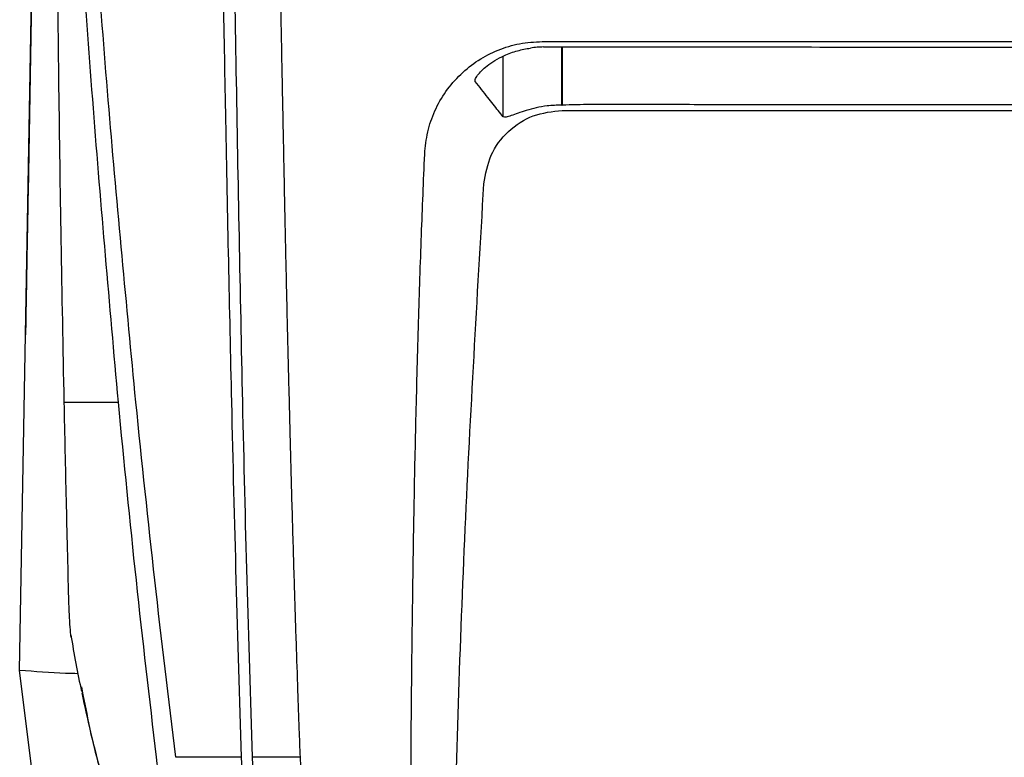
# Model space of a CAD drawing. Extents: x 106 to 315, y 19 to 260.
# Tile 102 of 132: x 195 to 209, y 216 to 227. Entities that reach past the tile are written whole.
import ezdxf

# ---------------------------------------------------------------- set-up
doc = ezdxf.new("R2010")
doc.units = 0
doc.layers.get('0').update_dxf_attribs({"linetype": 'CONTINUOUS'})

msp = doc.modelspace()

# ---------------------------------------------------------------- linework, layer by layer
at = {"color": 7, "linetype": 'CONTINUOUS'}
for p, q in [((194.856, 233.66), (194.694, 224.39)), ((194.658, 222.315), (194.817, 231.458)), ((202.474, 225.664), (202.48, 225.664)), ((194.572, 217.426), (194.658, 222.315)), ((195.355, 211.108), (194.572, 217.426)), ((195.472, 217.18), (195.495, 217.066))]:
    msp.add_line(p, q, dxfattribs=at)
at = {"color": 8, "linetype": 'CONTINUOUS'}
for p, q in [((201.621, 225.495), (201.621, 226.377)), ((202.474, 225.664), (202.474, 226.514)), ((202.48, 226.514), (202.48, 225.664)), ((201.215, 226.008), (201.215, 226.039))]:
    msp.add_line(p, q, dxfattribs=at)
at = {"color": 7, "linetype": 'CONTINUOUS'}
for points, knots in [([(196.011, 221.334), (195.885, 222.76), (195.631, 225.612), (195.344, 229.945), (195.11, 234.311), (194.999, 237.241), (194.944, 238.706)], [0, 0, 0, 0, 0.2489996, 0.4980139, 0.749023, 1, 1, 1, 1]), ([(196.266, 221.334), (196.131, 222.754), (195.858, 225.614), (195.544, 229.939), (195.287, 234.31), (195.173, 237.232), (195.115, 238.706)], [0, 0, 0, 0, 0.248079, 0.499482, 0.747578, 1, 1, 1, 1]), ([(197.664, 221.334), (197.634, 222.701), (197.591, 224.67), (197.554, 226.733), (197.541, 227.499), (197.537, 227.737), (197.533, 227.976), (197.529, 228.214), (197.525, 228.453), (197.52, 228.707), (197.515, 229.02), (197.508, 229.433), (197.5, 229.974), (197.489, 230.644), (197.476, 231.442), (197.462, 232.308), (197.448, 233.163), (197.436, 233.926), (197.425, 234.58), (197.416, 235.124), (197.408, 235.559), (197.404, 235.812), (197.402, 235.92)], [0, 0, 0, 0, 0.283899, 0.408823, 0.425183, 0.441543, 0.457902, 0.474262, 0.490623, 0.506983, 0.526528, 0.554815, 0.591845, 0.637618, 0.692134, 0.755393, 0.814865, 0.866856, 0.911364, 0.948391, 0.977936, 1, 1, 1, 1]), ([(197.573, 235.92), (197.6, 234.287), (197.653, 231.022), (197.721, 226.153), (197.786, 222.94), (197.819, 221.334)], [0, 0, 0, 0, 0.333347, 0.66668, 1, 1, 1, 1]), ([(198.664, 216.155), (198.659, 216.292), (198.647, 216.614), (198.628, 217.17), (198.604, 217.871), (198.577, 218.717), (198.549, 219.661), (198.523, 220.595), (198.499, 221.548), (198.476, 222.497), (198.454, 223.48), (198.434, 224.401), (198.417, 225.279), (198.399, 226.162), (198.382, 227.086), (198.364, 228.116), (198.345, 229.213), (198.326, 230.289), (198.31, 231.225), (198.297, 231.971), (198.29, 232.405), (198.287, 232.591)], [0, 0, 0, 0, 0.02556, 0.060005, 0.103333, 0.155547, 0.216647, 0.277754, 0.327454, 0.391875, 0.451758, 0.507103, 0.559994, 0.611666, 0.667594, 0.727778, 0.798222, 0.865807, 0.921964, 0.966695, 1, 1, 1, 1]), ([(195.222, 221.334), (195.207, 222.119), (195.177, 223.644), (195.143, 225.947), (195.12, 228.234), (195.107, 229.905), (195.105, 230.806), (195.105, 230.932)], [0, 0, 0, 0, 0.247862, 0.481021, 0.722526, 0.960899, 1, 1, 1, 1]), ([(200.477, 224.951), (200.488, 225.059), (200.509, 225.275), (200.617, 225.584), (200.779, 225.87), (200.994, 226.12), (201.252, 226.325), (201.543, 226.476), (201.859, 226.573), (202.079, 226.586), (202.19, 226.592)], [0, 0, 0, 0, 0.125728, 0.25084, 0.376311, 0.502797, 0.627656, 0.751301, 0.874954, 1, 1, 1, 1]), ([(202.19, 226.593), (203.536, 226.592), (206.229, 226.591), (208.922, 226.592), (210.269, 226.592)], [0, 0, 0, 0, 0.500016, 1, 1, 1, 1]), ([(202.208, 226.513), (202.208, 226.513), (202.209, 226.513), (202.21, 226.513), (202.216, 226.513), (202.237, 226.514), (203.579, 226.518), (206.26, 226.51), (208.926, 226.511), (210.269, 226.512)], [0, 0, 0, 0, 0.0000192, 0.0001668, 0.0005747, 0.0021139, 0.008088, 0.500005, 1, 1, 1, 1]), ([(201.215, 226.024), (201.214, 226.029), (201.212, 226.045), (201.255, 226.115), (201.377, 226.242), (201.591, 226.375), (201.82, 226.461), (201.956, 226.486), (202.021, 226.497)], [0, 0, 0, 0, 0.057808, 0.19161, 0.433585, 0.699217, 0.857367, 1, 1, 1, 1]), ([(202.208, 226.513), (202.177, 226.512), (202.114, 226.509), (202.052, 226.501), (202.021, 226.497)], [0, 0, 0, 0, 0.500149, 1, 1, 1, 1]), ([(201.621, 225.495), (201.573, 225.555), (201.498, 225.649), (201.363, 225.819), (201.276, 225.93), (201.215, 226.008)], [0, 0, 0, 0, 0.356526, 0.552008, 1, 1, 1, 1]), ([(202.474, 225.664), (202.439, 225.663), (202.367, 225.662), (202.241, 225.652), (202.1, 225.627), (201.91, 225.576), (201.757, 225.516), (201.653, 225.482), (201.632, 225.49), (201.621, 225.495)], [0, 0, 0, 0, 0.083759, 0.167418, 0.301617, 0.43804, 0.701649, 0.845405, 1, 1, 1, 1]), ([(210.269, 225.668), (210.067, 225.668), (209.659, 225.668), (209.046, 225.668), (208.426, 225.669), (207.801, 225.669), (207.17, 225.669), (206.47, 225.67), (205.783, 225.67), (205.12, 225.671), (204.551, 225.671), (203.99, 225.672), (203.492, 225.672), (203.125, 225.673), (202.878, 225.673), (202.689, 225.67), (202.55, 225.666), (202.48, 225.664)], [0, 0, 0, 0, 0.078046, 0.1568362, 0.2363706, 0.3166493, 0.3976722, 0.4794394, 0.5861909, 0.6621412, 0.7351641, 0.8052598, 0.8780571, 0.9268993, 0.9467436, 0.973055, 1, 1, 1, 1]), ([(201.34, 224.519), (201.365, 224.661), (201.416, 224.945), (201.681, 225.298), (202.05, 225.539), (202.337, 225.572), (202.48, 225.588)], [0, 0, 0, 0, 0.2502105, 0.5002537, 0.7500322, 1, 1, 1, 1]), ([(202.48, 225.588), (203.779, 225.588), (206.294, 225.587), (208.87, 225.588), (210.163, 225.588), (210.243, 225.588), (210.263, 225.588), (210.268, 225.588), (210.269, 225.588), (210.269, 225.588), (210.269, 225.588), (210.269, 225.588), (210.269, 225.588), (210.269, 225.588)], [0, 0, 0, 0, 0.4999694, 0.9687333, 0.9921784, 0.9980421, 0.9995093, 0.9998767, 0.9999688, 0.999992, 0.9999979, 0.9999994, 1, 1, 1, 1]), ([(200.269, 207.598), (200.269, 208.089), (200.268, 209.116), (200.266, 210.701), (200.266, 212.344), (200.268, 213.954), (200.274, 215.669), (200.286, 217.187), (200.304, 218.641), (200.323, 219.859), (200.351, 221.176), (200.386, 222.474), (200.427, 223.74), (200.461, 224.557), (200.477, 224.951)], [0, 0, 0, 0, 0.087078, 0.182182, 0.279069, 0.375116, 0.46266, 0.57664, 0.636918, 0.712584, 0.785178, 0.861783, 0.933388, 1, 1, 1, 1]), ([(200.841, 209.2), (200.854, 210.928), (200.881, 214.36), (201.045, 219.468), (201.242, 222.844), (201.34, 224.519)], [0, 0, 0, 0, 0.338255, 0.671539, 1, 1, 1, 1]), ([(194.694, 224.39), (194.69, 224.139), (194.681, 223.636), (194.671, 223.085), (194.664, 222.678), (194.659, 222.411), (194.658, 222.347), (194.658, 222.315)], [0, 0, 0, 0, 0.199997, 0.400004, 0.600004, 0.799997, 1, 1, 1, 1]), ([(195.222, 221.334), (195.267, 221.334), (195.355, 221.334), (195.601, 221.334), (195.856, 221.334), (196.011, 221.334)], [0, 0, 0, 0, 0.2801042, 0.5602323, 1, 1, 1, 1]), ([(195.288, 218.477), (195.276, 218.952), (195.253, 219.904), (195.232, 220.857), (195.222, 221.334)], [0, 0, 0, 0, 0.499975, 1, 1, 1, 1]), ([(196.567, 216.155), (196.467, 217.013), (196.265, 218.731), (196.096, 220.466), (196.011, 221.334)], [0, 0, 0, 0, 0.499998, 1, 1, 1, 1]), ([(196.847, 216.155), (196.744, 217.013), (196.536, 218.731), (196.356, 220.466), (196.266, 221.334)], [0, 0, 0, 0, 0.499997, 1, 1, 1, 1]), ([(197.807, 216.155), (197.781, 217.014), (197.727, 218.732), (197.685, 220.467), (197.664, 221.334)], [0, 0, 0, 0, 0.5, 1, 1, 1, 1]), ([(197.819, 221.334), (197.839, 220.467), (197.88, 218.732), (197.934, 217.014), (197.961, 216.155)], [0, 0, 0, 0, 0.499998, 1, 1, 1, 1]), ([(195.323, 217.908), (195.322, 217.912), (195.317, 217.936), (195.308, 218.048), (195.296, 218.237), (195.291, 218.397), (195.288, 218.477)], [0, 0, 0, 0, 0.071732, 0.381063, 0.690482, 1, 1, 1, 1]), ([(195.318, 217.935), (195.342, 217.797), (195.39, 217.522), (195.445, 217.25), (195.473, 217.115)], [0, 0, 0, 0, 0.501293, 1, 1, 1, 1]), ([(194.572, 217.426), (194.795, 217.409), (195.078, 217.388), (195.361, 217.38), (195.42, 217.379)], [0, 0, 0, 0, 0.788872, 1, 1, 1, 1]), ([(195.477, 217.096), (195.52, 216.894), (195.6, 216.525), (195.723, 216.036), (195.83, 215.646), (195.912, 215.365), (195.968, 215.18), (196.031, 214.982), (196.102, 214.778), (196.175, 214.593), (196.201, 214.519), (196.215, 214.479)], [0, 0, 0, 0, 0.153031, 0.279966, 0.361382, 0.43263, 0.476622, 0.526107, 0.647403, 0.804404, 1, 1, 1, 1]), ([(196.936, 213.297), (196.872, 213.772), (196.744, 214.721), (196.626, 215.677), (196.567, 216.155)], [0, 0, 0, 0, 0.499996, 1, 1, 1, 1]), ([(197.807, 216.155), (197.675, 216.155), (197.411, 216.155), (197.129, 216.155), (196.927, 216.155), (196.874, 216.155), (196.847, 216.155)], [0, 0, 0, 0, 0.2499889, 0.5000003, 0.7500103, 1, 1, 1, 1]), ([(198.092, 209.247), (198.088, 209.333), (198.076, 209.563), (198.055, 209.993), (198.026, 210.594), (197.991, 211.367), (197.95, 212.313), (197.904, 213.435), (197.855, 214.733), (197.824, 215.662), (197.807, 216.155)], [0, 0, 0, 0, 0.038062, 0.10098, 0.18873, 0.301271, 0.438661, 0.600918, 0.788036, 1, 1, 1, 1]), ([(198.664, 216.155), (198.496, 216.155), (198.16, 216.155), (198.027, 216.155), (197.961, 216.155)], [0, 0, 0, 0, 0.500001, 1, 1, 1, 1]), ([(197.961, 216.155), (198.002, 214.998), (198.085, 212.675), (198.202, 210.393), (198.262, 209.247)], [0, 0, 0, 0, 0.497828, 1, 1, 1, 1]), ([(199.106, 207.598), (199.017, 209.008), (198.837, 211.828), (198.722, 214.712), (198.664, 216.155)], [0, 0, 0, 0, 0.499992, 1, 1, 1, 1])]:
    msp.add_open_spline(points, degree=3, knots=knots, dxfattribs=at)
at = {"color": 8, "linetype": 'CONTINUOUS'}
msp.add_open_spline([(195.495, 217.066), (195.531, 216.885), (195.653, 216.257), (195.967, 215.207), (196.426, 213.92), (196.814, 213.096), (197.008, 212.685)], degree=3, knots=[0, 0, 0, 0, 0.119373, 0.412917, 0.70646, 1, 1, 1, 1], dxfattribs=at)

doc.saveas('drawing.dxf')
